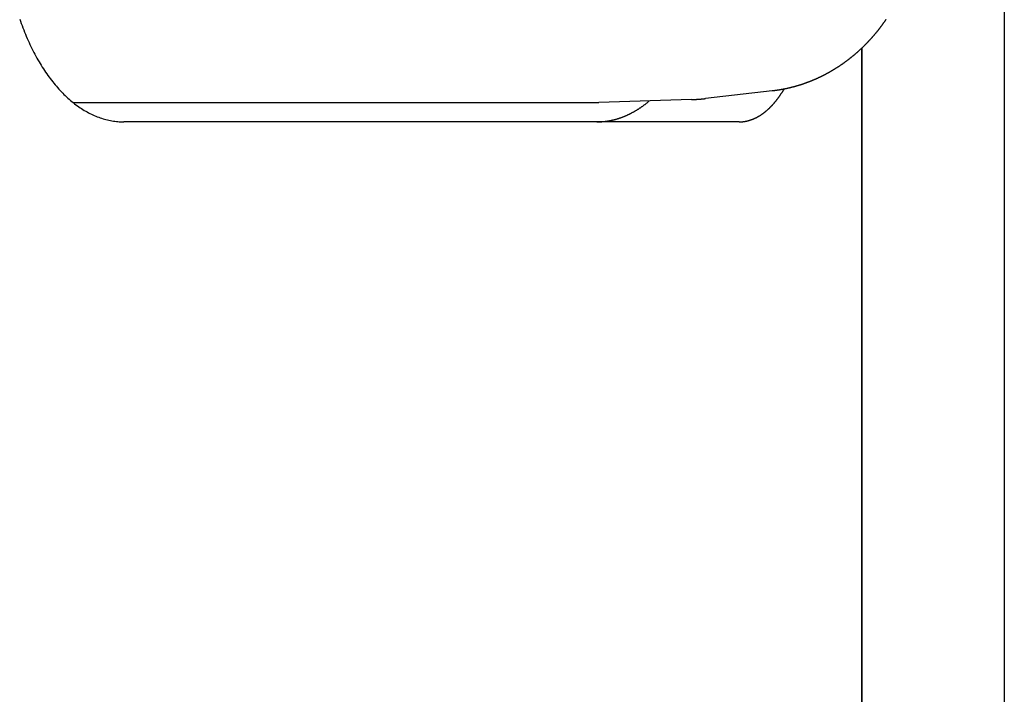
# Model space of a CAD drawing. Extents: x 668 to 3164, y 1007 to 2724.
# Tile 98 of 152: x 3138 to 3164, y 1727 to 1744. Entities that reach past the tile are written whole.
import ezdxf

# ---------------------------------------------------------------- set-up
doc = ezdxf.new("R2010")
doc.units = 0
doc.layers.add('KF_GRAVIS_12_REAR', color=7, linetype='CONTINUOUS')

# ---------------------------------------------------------------- blocks, each defined once
blk = doc.blocks.new('KF_GRAVIS_12_REAR')
at = {"layer": 'KF_GRAVIS_12_REAR'}
for p, q in [((142.38861, -307.2934), (142.38861, -581)), ((138.68597, -581), (138.68597, -509.58114)), ((138.68597, -509.58114), (138.68597, -581)), ((136.35239, -510.69744), (134.6232, -510.89401)), ((118.18779, -511), (131.79538, -511)), ((134.25769, -510.92069), (131.84896, -510.99913)), ((127.92078, -511.5), (119.50202, -511.5)), ((135.49611, -511.5), (127.92078, -511.5))]:
    blk.add_line(p, q, dxfattribs=at)
for points in [[(116.796, -508.828, 0), (116.816, -508.885, 0), (116.837, -508.942, 0), (116.858, -508.999, 0), (116.879, -509.056, 0), (116.901, -509.112, 0), (116.923, -509.167, 0), (116.945, -509.222, 0), (116.968, -509.276, 0), (116.991, -509.33, 0), (117.015, -509.384, 0), (117.039, -509.437, 0), (117.063, -509.489, 0), (117.088, -509.541, 0), (117.113, -509.592, 0), (117.139, -509.643, 0), (117.165, -509.694, 0), (117.191, -509.743, 0), (117.217, -509.792, 0), (117.244, -509.841, 0), (117.271, -509.889, 0), (117.299, -509.937, 0), (117.327, -509.983, 0), (117.355, -510.03, 0), (117.383, -510.075, 0), (117.412, -510.12, 0), (117.441, -510.165, 0), (117.471, -510.208, 0), (117.501, -510.252, 0), (117.531, -510.294, 0), (117.561, -510.336, 0), (117.592, -510.377, 0), (117.623, -510.418, 0), (117.654, -510.458, 0), (117.686, -510.497, 0), (117.717, -510.535, 0), (117.749, -510.573, 0), (117.782, -510.61, 0), (117.814, -510.647, 0), (117.847, -510.682, 0), (117.88, -510.718, 0), (117.914, -510.752, 0), (117.947, -510.785, 0), (117.981, -510.818, 0), (118.015, -510.851, 0), (118.049, -510.882, 0), (118.084, -510.913, 0), (118.118, -510.943, 0), (118.153, -510.972, 0), (118.188, -511, 0), (118.224, -511.028, 0), (118.259, -511.055, 0), (118.295, -511.081, 0), (118.331, -511.107, 0), (118.367, -511.131, 0), (118.403, -511.155, 0), (118.439, -511.178, 0), (118.476, -511.201, 0), (118.512, -511.222, 0), (118.549, -511.243, 0), (118.586, -511.263, 0), (118.623, -511.282, 0), (118.661, -511.301, 0), (118.698, -511.318, 0), (118.735, -511.335, 0), (118.773, -511.351, 0), (118.811, -511.366, 0), (118.849, -511.381, 0), (118.887, -511.394, 0), (118.925, -511.407, 0), (118.963, -511.419, 0), (119.001, -511.43, 0), (119.039, -511.44, 0), (119.077, -511.45, 0), (119.116, -511.459, 0), (119.154, -511.466, 0), (119.193, -511.474, 0), (119.231, -511.48, 0), (119.27, -511.485, 0), (119.309, -511.49, 0), (119.347, -511.493, 0), (119.386, -511.496, 0), (119.425, -511.498, 0), (119.463, -511.5, 0), (119.502, -511.5, 0)], [(139.311, -508.838, 0), (139.306, -508.845, 0), (139.302, -508.851, 0), (139.298, -508.858, 0), (139.293, -508.864, 0), (139.289, -508.871, 0), (139.285, -508.877, 0), (139.28, -508.884, 0), (139.276, -508.89, 0), (139.271, -508.897, 0), (139.267, -508.903, 0), (139.262, -508.91, 0), (139.258, -508.916, 0), (139.253, -508.923, 0), (139.249, -508.929, 0), (139.244, -508.935, 0), (139.24, -508.942, 0), (139.235, -508.948, 0), (139.231, -508.955, 0), (139.226, -508.961, 0), (139.222, -508.967, 0), (139.217, -508.974, 0), (139.212, -508.98, 0), (139.208, -508.986, 0), (139.203, -508.993, 0), (139.199, -508.999, 0), (139.194, -509.005, 0), (139.189, -509.012, 0), (139.185, -509.018, 0), (139.18, -509.024, 0), (139.175, -509.03, 0), (139.17, -509.037, 0), (139.166, -509.043, 0), (139.161, -509.049, 0), (139.156, -509.056, 0), (139.152, -509.062, 0), (139.147, -509.068, 0), (139.142, -509.074, 0), (139.137, -509.08, 0), (139.132, -509.087, 0), (139.128, -509.093, 0), (139.123, -509.099, 0), (139.118, -509.105, 0), (139.113, -509.111, 0), (139.108, -509.117, 0), (139.103, -509.124, 0), (139.099, -509.13, 0), (139.094, -509.136, 0), (139.089, -509.142, 0), (139.084, -509.148, 0), (139.079, -509.154, 0), (139.074, -509.16, 0), (139.069, -509.166, 0)], [(139.069, -509.166, 0), (139.064, -509.173, 0), (139.058, -509.179, 0), (139.053, -509.186, 0), (139.048, -509.192, 0), (139.042, -509.199, 0), (139.037, -509.205, 0), (139.032, -509.211, 0), (139.026, -509.218, 0), (139.021, -509.224, 0), (139.016, -509.231, 0), (139.01, -509.237, 0), (139.005, -509.243, 0), (138.999, -509.25, 0), (138.994, -509.256, 0), (138.988, -509.262, 0), (138.983, -509.269, 0), (138.977, -509.275, 0), (138.972, -509.281, 0), (138.967, -509.288, 0), (138.961, -509.294, 0), (138.955, -509.3, 0), (138.95, -509.307, 0), (138.944, -509.313, 0), (138.939, -509.319, 0), (138.933, -509.325, 0), (138.928, -509.332, 0), (138.922, -509.338, 0), (138.917, -509.344, 0), (138.911, -509.35, 0), (138.905, -509.356, 0), (138.9, -509.363, 0), (138.894, -509.369, 0), (138.888, -509.375, 0), (138.883, -509.381, 0), (138.877, -509.387, 0), (138.871, -509.393, 0), (138.866, -509.399, 0), (138.86, -509.405, 0), (138.854, -509.412, 0), (138.849, -509.418, 0), (138.843, -509.424, 0), (138.837, -509.43, 0), (138.831, -509.436, 0), (138.825, -509.442, 0), (138.82, -509.448, 0), (138.814, -509.454, 0), (138.808, -509.46, 0), (138.802, -509.466, 0), (138.796, -509.472, 0), (138.791, -509.478, 0), (138.785, -509.484, 0), (138.779, -509.49, 0), (138.773, -509.496, 0), (138.767, -509.502, 0), (138.761, -509.507, 0), (138.755, -509.513, 0), (138.749, -509.519, 0), (138.743, -509.525, 0), (138.738, -509.531, 0), (138.732, -509.537, 0), (138.726, -509.543, 0), (138.72, -509.549, 0), (138.714, -509.554, 0), (138.708, -509.56, 0), (138.702, -509.566, 0), (138.696, -509.572, 0), (138.69, -509.578, 0), (138.684, -509.583, 0), (138.678, -509.589, 0), (138.672, -509.595, 0), (138.665, -509.601, 0), (138.659, -509.606, 0), (138.653, -509.612, 0), (138.647, -509.618, 0), (138.641, -509.623, 0), (138.635, -509.629, 0), (138.629, -509.635, 0), (138.623, -509.64, 0), (138.617, -509.646, 0), (138.61, -509.652, 0), (138.604, -509.657, 0), (138.598, -509.663, 0), (138.592, -509.669, 0), (138.586, -509.674, 0), (138.579, -509.68, 0), (138.573, -509.685, 0), (138.567, -509.691, 0), (138.561, -509.696, 0), (138.554, -509.702, 0), (138.548, -509.707, 0), (138.542, -509.713, 0), (138.536, -509.718, 0), (138.529, -509.724, 0), (138.523, -509.729, 0), (138.517, -509.735, 0), (138.51, -509.74, 0), (138.504, -509.746, 0), (138.498, -509.751, 0), (138.491, -509.756, 0), (138.485, -509.762, 0), (138.479, -509.767, 0), (138.472, -509.773, 0), (138.466, -509.778, 0), (138.459, -509.783, 0), (138.453, -509.789, 0), (138.447, -509.794, 0), (138.44, -509.799, 0), (138.434, -509.804, 0), (138.427, -509.81, 0), (138.421, -509.815, 0), (138.414, -509.82, 0), (138.408, -509.825, 0), (138.401, -509.831, 0), (138.395, -509.836, 0), (138.388, -509.841, 0), (138.382, -509.846, 0), (138.375, -509.852, 0), (138.369, -509.857, 0), (138.362, -509.862, 0), (138.355, -509.867, 0), (138.349, -509.872, 0), (138.342, -509.877, 0), (138.336, -509.882, 0), (138.329, -509.887, 0), (138.322, -509.892, 0), (138.316, -509.898, 0), (138.309, -509.903, 0), (138.302, -509.908, 0), (138.296, -509.913, 0), (138.289, -509.918, 0), (138.282, -509.923, 0), (138.276, -509.928, 0), (138.269, -509.933, 0), (138.262, -509.938, 0), (138.256, -509.942, 0), (138.249, -509.947, 0), (138.242, -509.952, 0), (138.235, -509.957, 0), (138.229, -509.962, 0), (138.222, -509.967, 0), (138.215, -509.972, 0), (138.208, -509.977, 0), (138.202, -509.982, 0), (138.195, -509.986, 0), (138.188, -509.991, 0), (138.181, -509.996, 0), (138.174, -510.001, 0), (138.167, -510.006, 0), (138.161, -510.01, 0), (138.154, -510.015, 0), (138.147, -510.02, 0), (138.14, -510.024, 0), (138.133, -510.029, 0), (138.126, -510.034, 0), (138.119, -510.039, 0), (138.112, -510.043, 0), (138.105, -510.048, 0), (138.098, -510.052, 0), (138.091, -510.057, 0), (138.085, -510.062, 0), (138.078, -510.066, 0), (138.071, -510.071, 0), (138.064, -510.075, 0), (138.057, -510.08, 0), (138.05, -510.084, 0), (138.043, -510.089, 0), (138.036, -510.094, 0), (138.029, -510.098, 0), (138.021, -510.102, 0), (138.014, -510.107, 0), (138.007, -510.111, 0), (138, -510.116, 0), (137.993, -510.12, 0), (137.986, -510.125, 0), (137.979, -510.129, 0), (137.972, -510.133, 0), (137.965, -510.138, 0), (137.958, -510.142, 0), (137.951, -510.146, 0), (137.943, -510.151, 0), (137.936, -510.155, 0), (137.929, -510.159, 0), (137.922, -510.164, 0), (137.915, -510.168, 0), (137.908, -510.172, 0), (137.9, -510.176, 0), (137.893, -510.181, 0), (137.886, -510.185, 0), (137.879, -510.189, 0), (137.872, -510.193, 0), (137.864, -510.197, 0), (137.857, -510.202, 0), (137.85, -510.206, 0), (137.843, -510.21, 0), (137.835, -510.214, 0), (137.828, -510.218, 0), (137.821, -510.222, 0), (137.814, -510.226, 0), (137.806, -510.23, 0), (137.799, -510.234, 0), (137.792, -510.238, 0), (137.784, -510.242, 0), (137.777, -510.246, 0), (137.77, -510.25, 0), (137.762, -510.254, 0), (137.755, -510.258, 0), (137.748, -510.262, 0), (137.74, -510.266, 0), (137.733, -510.27, 0), (137.725, -510.274, 0), (137.718, -510.277, 0), (137.711, -510.281, 0), (137.703, -510.285, 0), (137.696, -510.289, 0), (137.688, -510.293, 0), (137.681, -510.297, 0), (137.673, -510.3, 0), (137.666, -510.304, 0), (137.659, -510.308, 0), (137.651, -510.312, 0), (137.644, -510.315, 0), (137.636, -510.319, 0), (137.629, -510.323, 0), (137.621, -510.326, 0), (137.614, -510.33, 0), (137.606, -510.334, 0), (137.599, -510.337, 0), (137.591, -510.341, 0), (137.584, -510.344, 0), (137.576, -510.348, 0), (137.568, -510.351, 0), (137.561, -510.355, 0), (137.553, -510.359, 0), (137.546, -510.362, 0), (137.538, -510.366, 0), (137.531, -510.369, 0), (137.523, -510.372, 0), (137.515, -510.376, 0), (137.508, -510.379, 0), (137.5, -510.383, 0), (137.492, -510.386, 0), (137.485, -510.39, 0), (137.477, -510.393, 0), (137.47, -510.396, 0), (137.462, -510.4, 0), (137.454, -510.403, 0), (137.447, -510.406, 0), (137.439, -510.409, 0), (137.431, -510.413, 0), (137.424, -510.416, 0), (137.416, -510.419, 0), (137.408, -510.422, 0), (137.4, -510.426, 0), (137.393, -510.429, 0), (137.385, -510.432, 0), (137.377, -510.435, 0), (137.369, -510.438, 0), (137.362, -510.441, 0), (137.354, -510.445, 0), (137.346, -510.448, 0), (137.338, -510.451, 0), (137.331, -510.454, 0), (137.323, -510.457, 0), (137.315, -510.46, 0), (137.307, -510.463, 0), (137.3, -510.466, 0), (137.292, -510.469, 0), (137.284, -510.472, 0), (137.276, -510.475, 0), (137.268, -510.478, 0), (137.26, -510.48, 0), (137.253, -510.483, 0), (137.245, -510.486, 0), (137.237, -510.489, 0), (137.229, -510.492, 0), (137.221, -510.495, 0), (137.213, -510.498, 0), (137.206, -510.5, 0), (137.198, -510.503, 0), (137.19, -510.506, 0), (137.182, -510.509, 0), (137.174, -510.511, 0), (137.166, -510.514, 0), (137.158, -510.517, 0), (137.15, -510.519, 0), (137.142, -510.522, 0), (137.134, -510.525, 0), (137.126, -510.527, 0), (137.119, -510.53, 0), (137.111, -510.533, 0), (137.103, -510.535, 0), (137.095, -510.538, 0), (137.087, -510.54, 0), (137.079, -510.543, 0), (137.071, -510.545, 0), (137.063, -510.548, 0), (137.055, -510.55, 0), (137.047, -510.553, 0), (137.039, -510.555, 0), (137.031, -510.558, 0), (137.023, -510.56, 0), (137.015, -510.562, 0), (137.007, -510.565, 0), (136.999, -510.567, 0), (136.991, -510.569, 0), (136.983, -510.572, 0), (136.975, -510.574, 0), (136.967, -510.576, 0), (136.959, -510.579, 0), (136.951, -510.581, 0), (136.943, -510.583, 0), (136.935, -510.585, 0), (136.926, -510.587, 0), (136.918, -510.59, 0), (136.91, -510.592, 0), (136.902, -510.594, 0), (136.894, -510.596, 0), (136.886, -510.598, 0), (136.878, -510.6, 0), (136.87, -510.602, 0), (136.862, -510.604, 0), (136.854, -510.606, 0), (136.846, -510.608, 0), (136.838, -510.61, 0), (136.829, -510.612, 0), (136.821, -510.614, 0), (136.813, -510.616, 0), (136.805, -510.618, 0), (136.797, -510.62, 0), (136.789, -510.622, 0), (136.781, -510.624, 0), (136.772, -510.626, 0), (136.764, -510.628, 0), (136.756, -510.63, 0), (136.748, -510.631, 0), (136.74, -510.633, 0), (136.732, -510.635, 0), (136.723, -510.637, 0), (136.715, -510.638, 0), (136.707, -510.64, 0), (136.699, -510.642, 0), (136.691, -510.644, 0), (136.683, -510.645, 0), (136.674, -510.647, 0), (136.666, -510.649, 0), (136.658, -510.65, 0), (136.65, -510.652, 0), (136.642, -510.653, 0), (136.633, -510.655, 0), (136.625, -510.656, 0), (136.617, -510.658, 0), (136.609, -510.659, 0), (136.6, -510.661, 0), (136.592, -510.662, 0), (136.584, -510.664, 0), (136.576, -510.665, 0), (136.568, -510.667, 0), (136.559, -510.668, 0), (136.551, -510.67, 0), (136.543, -510.671, 0), (136.535, -510.672, 0), (136.526, -510.674, 0), (136.518, -510.675, 0), (136.51, -510.676, 0), (136.502, -510.678, 0), (136.493, -510.679, 0), (136.485, -510.68, 0), (136.477, -510.681, 0), (136.468, -510.682, 0), (136.46, -510.684, 0), (136.452, -510.685, 0), (136.444, -510.686, 0), (136.435, -510.687, 0), (136.427, -510.688, 0), (136.419, -510.689, 0), (136.41, -510.69, 0), (136.402, -510.691, 0), (136.394, -510.692, 0), (136.386, -510.694, 0), (136.377, -510.695, 0), (136.369, -510.696, 0), (136.361, -510.696, 0), (136.352, -510.697, 0)], [(135.496, -511.5, 0), (135.503, -511.5, 0), (135.509, -511.5, 0), (135.515, -511.5, 0), (135.522, -511.5, 0), (135.528, -511.499, 0), (135.535, -511.499, 0), (135.541, -511.499, 0), (135.548, -511.499, 0), (135.554, -511.498, 0), (135.56, -511.498, 0), (135.567, -511.497, 0), (135.573, -511.497, 0), (135.58, -511.496, 0), (135.586, -511.495, 0), (135.593, -511.495, 0), (135.599, -511.494, 0), (135.606, -511.493, 0), (135.612, -511.492, 0), (135.619, -511.492, 0), (135.625, -511.491, 0), (135.631, -511.49, 0), (135.638, -511.489, 0), (135.644, -511.488, 0), (135.651, -511.487, 0), (135.657, -511.485, 0), (135.664, -511.484, 0), (135.67, -511.483, 0), (135.677, -511.482, 0), (135.683, -511.48, 0), (135.69, -511.479, 0), (135.696, -511.478, 0), (135.703, -511.476, 0), (135.709, -511.475, 0), (135.716, -511.473, 0), (135.722, -511.472, 0), (135.729, -511.47, 0), (135.735, -511.468, 0), (135.741, -511.466, 0), (135.748, -511.465, 0), (135.754, -511.463, 0), (135.761, -511.461, 0), (135.767, -511.459, 0), (135.774, -511.457, 0), (135.78, -511.455, 0), (135.787, -511.453, 0), (135.793, -511.451, 0), (135.8, -511.449, 0), (135.806, -511.446, 0), (135.813, -511.444, 0), (135.819, -511.442, 0), (135.825, -511.439, 0), (135.832, -511.437, 0), (135.838, -511.435, 0), (135.845, -511.432, 0), (135.851, -511.43, 0), (135.858, -511.427, 0), (135.864, -511.424, 0), (135.871, -511.422, 0), (135.877, -511.419, 0), (135.883, -511.416, 0), (135.89, -511.413, 0), (135.896, -511.41, 0), (135.903, -511.408, 0), (135.909, -511.405, 0), (135.916, -511.402, 0), (135.922, -511.399, 0), (135.928, -511.395, 0), (135.935, -511.392, 0), (135.941, -511.389, 0), (135.948, -511.386, 0), (135.954, -511.383, 0), (135.96, -511.379, 0), (135.967, -511.376, 0), (135.973, -511.372, 0), (135.98, -511.369, 0), (135.986, -511.365, 0), (135.992, -511.362, 0), (135.999, -511.358, 0), (136.005, -511.354, 0), (136.011, -511.351, 0), (136.018, -511.347, 0), (136.024, -511.343, 0), (136.03, -511.339, 0), (136.037, -511.335, 0), (136.043, -511.331, 0), (136.049, -511.327, 0), (136.056, -511.323, 0), (136.062, -511.319, 0), (136.068, -511.315, 0), (136.075, -511.311, 0), (136.081, -511.307, 0), (136.087, -511.302, 0), (136.094, -511.298, 0), (136.1, -511.294, 0), (136.106, -511.289, 0), (136.112, -511.285, 0), (136.119, -511.28, 0), (136.125, -511.276, 0), (136.131, -511.271, 0), (136.137, -511.266, 0), (136.144, -511.262, 0), (136.15, -511.257, 0), (136.156, -511.252, 0), (136.162, -511.247, 0), (136.169, -511.242, 0), (136.175, -511.237, 0), (136.181, -511.232, 0), (136.187, -511.227, 0), (136.193, -511.222, 0), (136.199, -511.217, 0), (136.206, -511.212, 0), (136.212, -511.207, 0), (136.218, -511.201, 0), (136.224, -511.196, 0), (136.23, -511.191, 0), (136.236, -511.185, 0), (136.242, -511.18, 0), (136.248, -511.174, 0), (136.255, -511.169, 0), (136.261, -511.163, 0), (136.267, -511.157, 0), (136.273, -511.152, 0), (136.279, -511.146, 0), (136.285, -511.14, 0), (136.291, -511.134, 0), (136.297, -511.128, 0), (136.303, -511.122, 0), (136.309, -511.116, 0), (136.315, -511.11, 0), (136.321, -511.104, 0), (136.327, -511.098, 0), (136.333, -511.092, 0), (136.339, -511.086, 0), (136.345, -511.079, 0), (136.351, -511.073, 0), (136.357, -511.067, 0), (136.362, -511.06, 0), (136.368, -511.054, 0), (136.374, -511.047, 0), (136.38, -511.041, 0), (136.386, -511.034, 0), (136.392, -511.027, 0), (136.398, -511.021, 0), (136.404, -511.014, 0), (136.409, -511.007, 0), (136.415, -511, 0), (136.421, -510.993, 0), (136.427, -510.986, 0), (136.433, -510.979, 0), (136.438, -510.972, 0), (136.444, -510.965, 0), (136.45, -510.958, 0), (136.456, -510.951, 0), (136.461, -510.944, 0), (136.467, -510.936, 0), (136.473, -510.929, 0), (136.478, -510.922, 0), (136.484, -510.914, 0), (136.49, -510.907, 0), (136.495, -510.9, 0), (136.501, -510.892, 0), (136.507, -510.884, 0), (136.512, -510.877, 0), (136.518, -510.869, 0), (136.524, -510.862, 0), (136.529, -510.854, 0), (136.535, -510.846, 0), (136.54, -510.838, 0), (136.546, -510.83, 0), (136.551, -510.823, 0), (136.557, -510.815, 0), (136.562, -510.807, 0), (136.568, -510.799, 0), (136.573, -510.791, 0), (136.579, -510.782, 0), (136.584, -510.774, 0), (136.59, -510.766, 0), (136.595, -510.758, 0), (136.601, -510.75, 0), (136.606, -510.741, 0), (136.611, -510.733, 0), (136.617, -510.725, 0), (136.622, -510.716, 0), (136.628, -510.708, 0), (136.633, -510.699, 0), (136.638, -510.691, 0), (136.644, -510.682, 0), (136.649, -510.674, 0), (136.654, -510.665, 0), (136.659, -510.656, 0), (136.665, -510.648, 0)], [(131.794, -511.5, 0), (131.805, -511.5, 0), (131.817, -511.5, 0), (131.828, -511.5, 0), (131.839, -511.499, 0), (131.85, -511.499, 0), (131.861, -511.499, 0), (131.872, -511.498, 0), (131.883, -511.498, 0), (131.894, -511.497, 0), (131.905, -511.497, 0), (131.916, -511.496, 0), (131.927, -511.495, 0), (131.938, -511.494, 0), (131.949, -511.493, 0), (131.96, -511.492, 0), (131.971, -511.491, 0), (131.982, -511.49, 0), (131.993, -511.489, 0), (132.004, -511.488, 0), (132.015, -511.487, 0), (132.026, -511.485, 0), (132.037, -511.484, 0), (132.048, -511.482, 0), (132.059, -511.481, 0), (132.07, -511.479, 0), (132.081, -511.477, 0), (132.092, -511.475, 0), (132.103, -511.474, 0), (132.114, -511.472, 0), (132.125, -511.47, 0), (132.136, -511.468, 0), (132.147, -511.465, 0), (132.158, -511.463, 0), (132.169, -511.461, 0), (132.18, -511.459, 0), (132.191, -511.456, 0), (132.202, -511.454, 0), (132.213, -511.451, 0), (132.224, -511.449, 0), (132.235, -511.446, 0), (132.246, -511.443, 0), (132.257, -511.441, 0), (132.268, -511.438, 0), (132.279, -511.435, 0), (132.29, -511.432, 0), (132.301, -511.429, 0), (132.311, -511.426, 0), (132.322, -511.422, 0), (132.333, -511.419, 0), (132.344, -511.416, 0), (132.355, -511.412, 0), (132.366, -511.409, 0), (132.377, -511.405, 0), (132.388, -511.402, 0), (132.398, -511.398, 0), (132.409, -511.395, 0), (132.42, -511.391, 0), (132.431, -511.387, 0), (132.442, -511.383, 0), (132.453, -511.379, 0), (132.463, -511.375, 0), (132.474, -511.371, 0), (132.485, -511.367, 0), (132.496, -511.362, 0), (132.506, -511.358, 0), (132.517, -511.354, 0), (132.528, -511.349, 0), (132.539, -511.345, 0), (132.549, -511.34, 0), (132.56, -511.335, 0), (132.571, -511.331, 0), (132.582, -511.326, 0), (132.592, -511.321, 0), (132.603, -511.316, 0), (132.614, -511.311, 0), (132.624, -511.306, 0), (132.635, -511.301, 0), (132.646, -511.296, 0), (132.656, -511.291, 0), (132.667, -511.285, 0), (132.678, -511.28, 0), (132.688, -511.275, 0), (132.699, -511.269, 0), (132.709, -511.264, 0), (132.72, -511.258, 0), (132.73, -511.252, 0), (132.741, -511.247, 0), (132.751, -511.241, 0), (132.762, -511.235, 0), (132.773, -511.229, 0), (132.783, -511.223, 0), (132.794, -511.217, 0), (132.804, -511.211, 0), (132.814, -511.205, 0), (132.825, -511.198, 0), (132.835, -511.192, 0), (132.846, -511.186, 0), (132.856, -511.179, 0), (132.867, -511.173, 0), (132.877, -511.166, 0), (132.887, -511.159, 0), (132.898, -511.153, 0), (132.908, -511.146, 0), (132.918, -511.139, 0), (132.929, -511.132, 0), (132.939, -511.125, 0), (132.949, -511.118, 0), (132.96, -511.111, 0), (132.97, -511.104, 0), (132.98, -511.097, 0), (132.99, -511.089, 0), (133.001, -511.082, 0), (133.011, -511.075, 0), (133.021, -511.067, 0), (133.031, -511.06, 0), (133.041, -511.052, 0), (133.051, -511.045, 0), (133.062, -511.037, 0), (133.072, -511.029, 0), (133.082, -511.021, 0), (133.092, -511.013, 0), (133.102, -511.005, 0), (133.112, -510.997, 0), (133.122, -510.989, 0), (133.132, -510.981, 0), (133.142, -510.973, 0), (133.152, -510.965, 0), (133.162, -510.956, 0)], [(131.795, -511, 0), (131.796, -511, 0), (131.796, -511, 0), (131.797, -511, 0), (131.797, -511, 0), (131.797, -511, 0), (131.798, -511, 0), (131.798, -511, 0), (131.799, -511, 0), (131.799, -511, 0), (131.8, -511, 0), (131.8, -511, 0), (131.8, -511, 0), (131.801, -511, 0), (131.801, -511, 0), (131.802, -511, 0), (131.802, -511, 0), (131.802, -511, 0), (131.803, -511, 0), (131.803, -511, 0), (131.804, -511, 0), (131.804, -511, 0), (131.805, -511, 0), (131.805, -511, 0), (131.805, -511, 0), (131.806, -511, 0), (131.806, -511, 0), (131.807, -511, 0), (131.807, -511, 0), (131.808, -511, 0), (131.808, -511, 0), (131.808, -511, 0), (131.809, -511, 0), (131.809, -511, 0), (131.81, -511, 0), (131.81, -511, 0), (131.81, -511, 0), (131.811, -511, 0), (131.811, -511, 0), (131.812, -511, 0), (131.812, -511, 0), (131.813, -511, 0), (131.813, -511, 0), (131.813, -511, 0), (131.814, -511, 0), (131.814, -511, 0), (131.815, -511, 0), (131.815, -511, 0), (131.815, -511, 0), (131.816, -511, 0), (131.816, -511, 0), (131.817, -511, 0), (131.817, -511, 0), (131.818, -511, 0), (131.818, -511, 0), (131.818, -511, 0), (131.819, -511, 0), (131.819, -511, 0), (131.82, -511, 0), (131.82, -511, 0), (131.82, -511, 0), (131.821, -511, 0), (131.821, -511, 0), (131.822, -511, 0), (131.822, -511, 0), (131.823, -511, 0), (131.823, -511, 0), (131.823, -511, 0), (131.824, -511, 0), (131.824, -511, 0), (131.825, -511, 0), (131.825, -511, 0), (131.826, -511, 0), (131.826, -511, 0), (131.826, -511, 0), (131.827, -511, 0), (131.827, -511, 0), (131.828, -511, 0), (131.828, -511, 0), (131.828, -511, 0), (131.829, -511, 0), (131.829, -511, 0), (131.83, -511, 0), (131.83, -511, 0), (131.831, -511, 0), (131.831, -511, 0), (131.831, -511, 0), (131.832, -511, 0), (131.832, -511, 0), (131.833, -511, 0), (131.833, -511, 0), (131.833, -511, 0), (131.834, -511, 0), (131.834, -511, 0), (131.835, -511, 0), (131.835, -511, 0), (131.836, -511, 0), (131.836, -510.999, 0), (131.836, -510.999, 0), (131.837, -510.999, 0), (131.837, -510.999, 0), (131.838, -510.999, 0), (131.838, -510.999, 0), (131.838, -510.999, 0), (131.839, -510.999, 0), (131.839, -510.999, 0), (131.84, -510.999, 0), (131.84, -510.999, 0), (131.841, -510.999, 0), (131.841, -510.999, 0), (131.841, -510.999, 0), (131.842, -510.999, 0), (131.842, -510.999, 0), (131.843, -510.999, 0), (131.843, -510.999, 0), (131.844, -510.999, 0), (131.844, -510.999, 0), (131.844, -510.999, 0), (131.845, -510.999, 0), (131.845, -510.999, 0), (131.846, -510.999, 0), (131.846, -510.999, 0), (131.846, -510.999, 0), (131.847, -510.999, 0), (131.847, -510.999, 0), (131.848, -510.999, 0), (131.848, -510.999, 0), (131.849, -510.999, 0), (131.849, -510.999, 0)], [(134.258, -510.921, 0), (134.261, -510.921, 0), (134.263, -510.92, 0), (134.266, -510.92, 0), (134.269, -510.92, 0), (134.272, -510.92, 0), (134.275, -510.92, 0), (134.278, -510.92, 0), (134.281, -510.92, 0), (134.283, -510.92, 0), (134.286, -510.92, 0), (134.289, -510.92, 0), (134.292, -510.919, 0), (134.295, -510.919, 0), (134.298, -510.919, 0), (134.301, -510.919, 0), (134.303, -510.919, 0), (134.306, -510.919, 0), (134.309, -510.919, 0), (134.312, -510.919, 0), (134.315, -510.918, 0), (134.318, -510.918, 0), (134.321, -510.918, 0), (134.323, -510.918, 0), (134.326, -510.918, 0), (134.329, -510.918, 0), (134.332, -510.918, 0), (134.335, -510.918, 0), (134.338, -510.917, 0), (134.341, -510.917, 0), (134.344, -510.917, 0), (134.346, -510.917, 0), (134.349, -510.917, 0), (134.352, -510.917, 0), (134.355, -510.916, 0), (134.358, -510.916, 0), (134.361, -510.916, 0), (134.364, -510.916, 0), (134.366, -510.916, 0), (134.369, -510.916, 0), (134.372, -510.916, 0), (134.375, -510.915, 0), (134.378, -510.915, 0), (134.381, -510.915, 0), (134.384, -510.915, 0), (134.386, -510.915, 0), (134.389, -510.914, 0), (134.392, -510.914, 0), (134.395, -510.914, 0), (134.398, -510.914, 0), (134.401, -510.914, 0), (134.404, -510.914, 0), (134.406, -510.913, 0), (134.409, -510.913, 0), (134.412, -510.913, 0), (134.415, -510.913, 0), (134.418, -510.913, 0), (134.421, -510.912, 0), (134.424, -510.912, 0), (134.426, -510.912, 0), (134.429, -510.912, 0), (134.432, -510.912, 0), (134.435, -510.911, 0), (134.438, -510.911, 0), (134.441, -510.911, 0), (134.444, -510.911, 0), (134.446, -510.911, 0), (134.449, -510.91, 0), (134.452, -510.91, 0), (134.455, -510.91, 0), (134.458, -510.91, 0), (134.461, -510.91, 0), (134.464, -510.909, 0), (134.466, -510.909, 0), (134.469, -510.909, 0), (134.472, -510.909, 0), (134.475, -510.908, 0), (134.478, -510.908, 0), (134.481, -510.908, 0), (134.484, -510.908, 0), (134.486, -510.907, 0), (134.489, -510.907, 0), (134.492, -510.907, 0), (134.495, -510.907, 0), (134.498, -510.907, 0), (134.501, -510.906, 0), (134.504, -510.906, 0), (134.506, -510.906, 0), (134.509, -510.906, 0), (134.512, -510.905, 0), (134.515, -510.905, 0), (134.518, -510.905, 0), (134.521, -510.904, 0), (134.523, -510.904, 0), (134.526, -510.904, 0), (134.529, -510.904, 0), (134.532, -510.903, 0), (134.535, -510.903, 0), (134.538, -510.903, 0), (134.541, -510.903, 0), (134.543, -510.902, 0), (134.546, -510.902, 0), (134.549, -510.902, 0), (134.552, -510.902, 0), (134.555, -510.901, 0), (134.558, -510.901, 0), (134.561, -510.901, 0), (134.563, -510.9, 0), (134.566, -510.9, 0), (134.569, -510.9, 0), (134.572, -510.9, 0), (134.575, -510.899, 0), (134.578, -510.899, 0), (134.58, -510.899, 0), (134.583, -510.898, 0), (134.586, -510.898, 0), (134.589, -510.898, 0), (134.592, -510.897, 0), (134.595, -510.897, 0), (134.598, -510.897, 0), (134.6, -510.897, 0), (134.603, -510.896, 0), (134.606, -510.896, 0), (134.609, -510.896, 0), (134.612, -510.895, 0), (134.615, -510.895, 0), (134.618, -510.895, 0), (134.62, -510.894, 0), (134.623, -510.894, 0)]]:
    blk.add_polyline3d(points, dxfattribs=at)

msp = doc.modelspace()

# ---------------------------------------------------------------- block references
at = {"layer": 'KF_GRAVIS_12_REAR'}
msp.add_blockref('KF_GRAVIS_12_REAR', (3021.439, 2253.101), dxfattribs=at)

doc.saveas('drawing.dxf')
